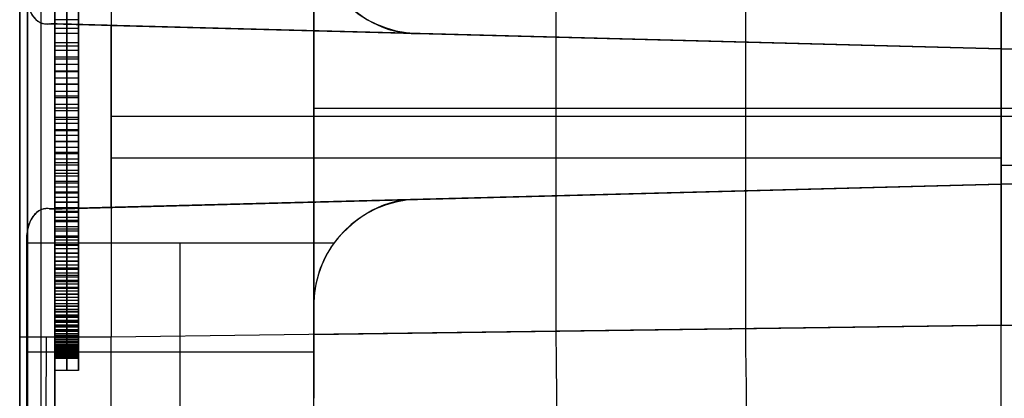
# Model space of a CAD drawing. Extents: x -8 to 8, y 0 to 107.
# Tile 210 of 256: x -8.42 to -0.04, y 42.29 to 45.5. Entities that reach past the tile are written whole.
import ezdxf

# ---------------------------------------------------------------- set-up
doc = ezdxf.new("R2010")
doc.units = 0
doc.layers.add('COUPLER_CASE', color=7, linetype='CONTINUOUS')

msp = doc.modelspace()

# ---------------------------------------------------------------- linework, layer by layer
at = {"layer": 'COUPLER_CASE', "color": 254}
for p, q in [((-8.4153, 42.8092, 139.111), (-8.4153, 100.3033, 139.111)), ((-8.1153, 29.3112, 71.529), (-8.1153, 100.2962, 71.529)), ((-5.9153, 39.6137, 75.5394), (-5.9153, 97.853, 75.5394)), ((-8.4153, 87.7967, 12.0583), (-8.4153, 37.7194, 12.0583)), ((-8.1153, 75.3409, 76.8432), (-8.1153, 42.5254, 76.8432)), ((-8.1153, 42.5254, 76.4698), (-8.1153, 75.3409, 76.4698)), ((-8.0153, 42.5254, 76.4698), (-8.0153, 75.3409, 76.4698)), ((-8.0153, 75.3409, 76.8432), (-8.0153, 42.5254, 76.8432)), ((-7.9153, 75.3409, 76.4698), (-7.9153, 42.5254, 76.4698)), ((-7.9153, 42.5254, 76.8432), (-7.9153, 75.3409, 76.8432)), ((-5.9153, 42.8315, 137.4549), (-5.9153, 46.6752, 137.4549)), ((-5.9153, 46.2884, 13.7143), (-5.9153, 43.0784, 13.7143)), ((-7.6363, 45.8535, 139.9107), (-7.6363, 42.8092, 139.9107)), ((-8.1153, 45.503, 78.1092), (-8.1153, 45.7358, 78.0016)), ((-8.0153, 45.503, 78.1092), (-8.0153, 45.7358, 78.0016)), ((-7.9153, 45.7358, 78.0016), (-7.9153, 45.503, 78.1092)), ((-3.8533, 42.8602, 140.0098), (-3.8533, 45.7445, 140.0098)), ((-2.2428, 42.881, 137.5511), (-2.2428, 45.7023, 137.5511)), ((-0.0703, 45.6454, 138.6088), (-0.0703, 42.911, 138.6088)), ((-0.0703, 42.9112, 140.1088), (-0.0703, 45.6454, 140.1088)), ((-8.1153, 45.5578, 87.0106), (-8.1153, 45.3077, 86.9429)), ((-8.0153, 45.5578, 87.0106), (-8.0153, 45.3077, 86.9429)), ((-7.9153, 45.3077, 86.9429), (-7.9153, 45.5578, 87.0106)), ((-7.9153, 42.6834, 82.3385), (-7.9153, 45.5496, 82.3385)), ((-8.1619, 45.4703, 11.474), (-8.1506, 45.4702, 11.4637)), ((-0.0703, 45.2584, 11.474), (-8.1619, 45.4703, 11.474)), ((-8.1506, 45.4702, 11.4637), (-0.0703, 45.2586, 11.4604)), ((-7.9153, 45.503, 78.1092), (-8.1153, 45.503, 78.1092)), ((-8.1153, 45.2788, 78.2262), (-8.1153, 45.503, 78.1092)), ((-8.0153, 45.2788, 78.2262), (-8.0153, 45.503, 78.1092)), ((-7.9153, 45.503, 78.1092), (-7.9153, 45.2788, 78.2262)), ((-0.0703, 45.2586, 11.2621), (-7.6931, 45.4582, 11.2621)), ((-7.6363, 43.9101, 11.2585), (-7.6363, 45.4567, 11.2585)), ((-7.6363, 45.4567, 11.2585), (-0.0703, 45.2586, 11.0604)), ((-8.1153, 45.4327, 86.9768), (-7.9153, 45.4327, 86.9768)), ((-8.1153, 45.3909, 78.1677), (-7.9153, 45.3909, 78.1677)), ((-5.0389, 45.3887, 13.6914), (1.4297, 45.2193, 13.522)), ((-0.0703, 45.2586, 11.4877), (-5.0389, 45.3887, 11.4858)), ((-5.0389, 45.3887, 13.6914), (-5.0389, 45.3887, 11.4858)), ((1.0047, 45.2304, 12.5886), (-5.0389, 45.3887, 12.5886)), ((-8.1153, 45.3077, 86.9429), (-8.1153, 45.1868, 86.9054)), ((-7.9153, 45.3077, 86.9429), (-8.1153, 45.3077, 86.9429)), ((-8.0153, 45.3077, 86.9429), (-8.0153, 45.1868, 86.9054)), ((-7.9153, 45.1868, 86.9054), (-7.9153, 45.3077, 86.9429)), ((-4.1105, 45.3644, 11.4619), (-4.1105, 45.3644, 11.1662)), ((-3.8533, 44.0091, 11.1595), (-3.8533, 45.3576, 11.1595)), ((-2.2428, 44.0513, 13.6182), (-2.2428, 45.3155, 13.6182)), ((-1.8046, 45.304, 13.6067), (-1.8046, 45.304, 11.487)), ((-7.9153, 45.2788, 78.2262), (-8.1153, 45.2788, 78.2262)), ((-8.1153, 45.0632, 78.3525), (-8.1153, 45.2788, 78.2262)), ((-8.1153, 45.2473, 86.9242), (-7.9153, 45.2473, 86.9242)), ((-8.0153, 45.0632, 78.3525), (-8.0153, 45.2788, 78.2262)), ((-7.9153, 45.2788, 78.2262), (-7.9153, 45.0632, 78.3525)), ((-0.0703, 45.2586, 11.0604), (-0.0703, 44.1082, 11.0604)), ((-0.0703, 45.2586, 11.4604), (-0.0703, 45.2586, 11.0604)), ((-0.0703, 45.2586, 12.5604), (-0.0703, 45.2586, 11.4877)), ((-0.0703, 44.1082, 12.5604), (-0.0703, 45.2586, 12.5604)), ((-0.0703, 45.2586, 12.5604), (1.4297, 45.2193, 12.5997)), ((-0.0703, 44.1082, 11.8104), (-0.0703, 45.2586, 11.8104)), ((-8.1153, 45.1868, 86.9054), (-8.1153, 45.0687, 86.8653)), ((-7.9153, 45.1868, 86.9054), (-8.1153, 45.1868, 86.9054)), ((-8.1153, 45.171, 78.2894), (-7.9153, 45.171, 78.2894)), ((-8.1153, 45.1278, 86.8853), (-7.9153, 45.1278, 86.8853)), ((-8.0153, 45.1868, 86.9054), (-8.0153, 45.0687, 86.8653)), ((-7.9153, 45.0687, 86.8653), (-7.9153, 45.1868, 86.9054)), ((-8.1153, 45.0687, 86.8653), (-8.1153, 44.9534, 86.8228)), ((-7.9153, 45.0687, 86.8653), (-8.1153, 45.0687, 86.8653)), ((-7.9153, 45.0632, 78.3525), (-8.1153, 45.0632, 78.3525)), ((-8.1153, 44.8562, 78.488), (-8.1153, 45.0632, 78.3525)), ((-8.0153, 45.0687, 86.8653), (-8.0153, 44.9534, 86.8228)), ((-8.0153, 44.8562, 78.488), (-8.0153, 45.0632, 78.3525)), ((-7.9153, 44.9534, 86.8228), (-7.9153, 45.0687, 86.8653)), ((-7.9153, 45.0632, 78.3525), (-7.9153, 44.8562, 78.488)), ((-8.1153, 45.0111, 86.8441), (-7.9153, 45.0111, 86.8441)), ((-8.1153, 44.9597, 78.4202), (-7.9153, 44.9597, 78.4202)), ((-8.1153, 44.9534, 86.8228), (-8.1153, 44.8408, 86.7779)), ((-7.9153, 44.9534, 86.8228), (-8.1153, 44.9534, 86.8228)), ((-8.1153, 44.8971, 86.8003), (-7.9153, 44.8971, 86.8003)), ((-8.0153, 44.9534, 86.8228), (-8.0153, 44.8408, 86.7779)), ((-7.9153, 44.8408, 86.7779), (-7.9153, 44.9534, 86.8228)), ((-7.9153, 44.8562, 78.488), (-8.1153, 44.8562, 78.488)), ((-8.1153, 44.6581, 78.6325), (-8.1153, 44.8562, 78.488)), ((-8.1153, 44.8408, 86.7779), (-8.1153, 44.731, 86.7305)), ((-7.9153, 44.8408, 86.7779), (-8.1153, 44.8408, 86.7779)), ((-8.0153, 44.6581, 78.6325), (-8.0153, 44.8562, 78.488)), ((-8.0153, 44.8408, 86.7779), (-8.0153, 44.731, 86.7305)), ((-7.9153, 44.8562, 78.488), (-7.9153, 44.6581, 78.6325)), ((-7.9153, 44.731, 86.7305), (-7.9153, 44.8408, 86.7779)), ((-8.1153, 44.7859, 86.7542), (-7.9153, 44.7859, 86.7542)), ((-8.1153, 44.7571, 78.5602), (-7.9153, 44.7571, 78.5602)), ((-8.1153, 44.731, 86.7305), (-8.1153, 44.624, 86.6807)), ((-7.9153, 44.731, 86.7305), (-8.1153, 44.731, 86.7305)), ((-8.0153, 44.731, 86.7305), (-8.0153, 44.624, 86.6807)), ((-7.9153, 44.624, 86.6807), (-7.9153, 44.731, 86.7305)), ((-5.9153, 44.7534, 137.4549), (1.4297, 44.7534, 137.6473)), ((-8.1153, 44.6775, 86.7056), (-7.9153, 44.6775, 86.7056)), ((-7.9153, 44.6581, 78.6325), (-8.1153, 44.6581, 78.6325)), ((-8.1153, 44.4686, 78.7859), (-8.1153, 44.6581, 78.6325)), ((-8.1153, 44.624, 86.6807), (-8.1153, 44.5198, 86.6285)), ((-7.9153, 44.624, 86.6807), (-8.1153, 44.624, 86.6807)), ((-8.0153, 44.4686, 78.7859), (-8.0153, 44.6581, 78.6325)), ((-8.0153, 44.624, 86.6807), (-8.0153, 44.5198, 86.6285)), ((-7.9153, 44.6581, 78.6325), (-7.9153, 44.4686, 78.7859)), ((-7.9153, 44.5198, 86.6285), (-7.9153, 44.624, 86.6807)), ((-0.0703, 44.6834, 11.0604), (-7.6363, 44.6834, 11.2585)), ((1.4297, 44.6834, 13.522), (-5.9153, 44.6834, 13.7143)), ((-0.0703, 44.6834, 12.5604), (-0.0703, 44.6834, 11.0604)), ((1.4297, 44.6834, 12.5997), (-0.0703, 44.6834, 12.5604)), ((-8.1153, 44.5719, 86.6546), (-7.9153, 44.5719, 86.6546)), ((-8.1153, 44.5633, 78.7092), (-7.9153, 44.5633, 78.7092)), ((-8.1153, 44.5198, 86.6285), (-8.1153, 44.4183, 86.5739)), ((-7.9153, 44.5198, 86.6285), (-8.1153, 44.5198, 86.6285)), ((-8.1153, 44.4691, 86.6012), (-7.9153, 44.4691, 86.6012)), ((-7.9153, 44.4686, 78.7859), (-8.1153, 44.4686, 78.7859)), ((-8.1153, 44.2881, 78.9481), (-8.1153, 44.4686, 78.7859)), ((-8.0153, 44.5198, 86.6285), (-8.0153, 44.4183, 86.5739)), ((-8.0153, 44.2881, 78.9481), (-8.0153, 44.4686, 78.7859)), ((-7.9153, 44.4183, 86.5739), (-7.9153, 44.5198, 86.6285)), ((-7.9153, 44.4686, 78.7859), (-7.9153, 44.2881, 78.9481)), ((-8.1153, 44.4183, 86.5739), (-8.1153, 44.3197, 86.517)), ((-7.9153, 44.4183, 86.5739), (-8.1153, 44.4183, 86.5739)), ((-8.1153, 44.3783, 78.867), (-7.9153, 44.3783, 78.867)), ((-8.1153, 44.369, 86.5455), (-7.9153, 44.369, 86.5455)), ((-8.0153, 44.4183, 86.5739), (-8.0153, 44.3197, 86.517)), ((-7.9153, 44.3197, 86.517), (-7.9153, 44.4183, 86.5739)), ((-8.1153, 44.3197, 86.517), (-8.1153, 44.2237, 86.4577)), ((-7.9153, 44.3197, 86.517), (-8.1153, 44.3197, 86.517)), ((-7.9153, 44.2881, 78.9481), (-8.1153, 44.2881, 78.9481)), ((-8.1153, 44.1164, 79.1188), (-8.1153, 44.2881, 78.9481)), ((-8.0153, 44.3197, 86.517), (-8.0153, 44.2237, 86.4577)), ((-8.0153, 44.1164, 79.1188), (-8.0153, 44.2881, 78.9481)), ((-7.9153, 44.2237, 86.4577), (-7.9153, 44.3197, 86.517)), ((-7.9153, 44.2881, 78.9481), (-7.9153, 44.1164, 79.1188)), ((-7.6363, 44.3313, 139.9107), (-0.0703, 44.3313, 140.1088)), ((-8.1153, 44.2717, 86.4874), (-7.9153, 44.2717, 86.4874)), ((-8.1153, 44.2237, 86.4577), (-8.1153, 44.1307, 86.3961)), ((-7.9153, 44.2237, 86.4577), (-8.1153, 44.2237, 86.4577)), ((-8.1153, 44.2022, 79.0334), (-7.9153, 44.2022, 79.0334)), ((-8.0153, 44.2237, 86.4577), (-8.0153, 44.1307, 86.3961)), ((-7.9153, 44.1307, 86.3961), (-7.9153, 44.2237, 86.4577)), ((-0.0703, 44.2681, 138.6088), (1.4297, 44.2681, 138.5696)), ((-8.1153, 44.1772, 86.4269), (-7.9153, 44.1772, 86.4269)), ((-8.1153, 44.1307, 86.3961), (-8.1153, 44.0403, 86.3321)), ((-7.9153, 44.1307, 86.3961), (-8.1153, 44.1307, 86.3961)), ((-8.0153, 44.1307, 86.3961), (-8.0153, 44.0403, 86.3321)), ((-7.9153, 44.0403, 86.3321), (-7.9153, 44.1307, 86.3961)), ((1.4297, 44.1475, 13.522), (-5.0389, 43.9781, 13.6914)), ((-5.0389, 43.9781, 12.5886), (1.0047, 44.1364, 12.5886)), ((1.4297, 44.1475, 12.5997), (-0.0703, 44.1082, 12.5604)), ((-8.1618, 43.8965, 11.474), (-0.0703, 44.1084, 11.474)), ((-0.0703, 44.1082, 11.4604), (-8.1506, 43.8966, 11.4637)), ((-7.9153, 44.1164, 79.1188), (-8.1153, 44.1164, 79.1188)), ((-8.1153, 43.9537, 79.2981), (-8.1153, 44.1164, 79.1188)), ((-8.1153, 44.0855, 86.3641), (-7.9153, 44.0855, 86.3641)), ((-8.1153, 44.0403, 86.3321), (-8.1153, 43.9528, 86.2659)), ((-7.9153, 44.0403, 86.3321), (-8.1153, 44.0403, 86.3321)), ((-8.1153, 44.0351, 79.2085), (-7.9153, 44.0351, 79.2085)), ((-8.0153, 43.9537, 79.2981), (-8.0153, 44.1164, 79.1188)), ((-8.0153, 44.0403, 86.3321), (-8.0153, 43.9528, 86.2659)), ((-7.9153, 44.1164, 79.1188), (-7.9153, 43.9537, 79.2981)), ((-7.9153, 43.9528, 86.2659), (-7.9153, 44.0403, 86.3321)), ((-7.6931, 43.9086, 11.2621), (-0.0703, 44.1082, 11.2621)), ((-0.0703, 44.1082, 11.0604), (-7.6363, 43.9101, 11.2585)), ((-5.0389, 43.9781, 11.4858), (-0.0703, 44.1082, 11.4877)), ((-1.8046, 44.0628, 13.6067), (-1.8046, 44.0628, 11.487)), ((-0.0703, 44.1082, 11.4877), (-0.0703, 44.1082, 12.5604)), ((-0.0703, 44.1082, 11.0604), (-0.0703, 44.1082, 11.4604)), ((-8.1153, 43.9965, 86.299), (-7.9153, 43.9965, 86.299)), ((-7.9153, 43.9537, 79.2981), (-8.1153, 43.9537, 79.2981)), ((-8.1153, 43.8001, 79.4857), (-8.1153, 43.9537, 79.2981)), ((-8.1153, 43.9528, 86.2659), (-8.1153, 43.868, 86.1974)), ((-7.9153, 43.9528, 86.2659), (-8.1153, 43.9528, 86.2659)), ((-8.0153, 43.8001, 79.4857), (-8.0153, 43.9537, 79.2981)), ((-8.0153, 43.9528, 86.2659), (-8.0153, 43.868, 86.1974)), ((-7.9153, 43.9537, 79.2981), (-7.9153, 43.8001, 79.4857)), ((-7.9153, 43.868, 86.1974), (-7.9153, 43.9528, 86.2659)), ((-5.0389, 43.9781, 11.4858), (-5.0389, 43.9781, 13.6914)), ((-4.1105, 44.0024, 11.4619), (-4.1105, 44.0024, 11.1662)), ((-8.1153, 43.9104, 86.2317), (-7.9153, 43.9104, 86.2317)), ((-8.1153, 43.8769, 79.3919), (-7.9153, 43.8769, 79.3919)), ((-8.1153, 43.868, 86.1974), (-8.1153, 43.7861, 86.1266)), ((-7.9153, 43.868, 86.1974), (-8.1153, 43.868, 86.1974)), ((-8.0153, 43.868, 86.1974), (-8.0153, 43.7861, 86.1266)), ((-7.9153, 43.7861, 86.1266), (-7.9153, 43.868, 86.1974)), ((-8.1153, 43.827, 86.162), (-7.9153, 43.827, 86.162)), ((-7.9153, 43.8001, 79.4857), (-8.1153, 43.8001, 79.4857)), ((-8.1153, 43.6556, 79.6815), (-8.1153, 43.8001, 79.4857)), ((-8.1153, 43.7861, 86.1266), (-8.1153, 43.7069, 86.0535)), ((-7.9153, 43.7861, 86.1266), (-8.1153, 43.7861, 86.1266)), ((-8.0153, 43.6556, 79.6815), (-8.0153, 43.8001, 79.4857)), ((-8.0153, 43.7861, 86.1266), (-8.0153, 43.7069, 86.0535)), ((-7.9153, 43.8001, 79.4857), (-7.9153, 43.6556, 79.6815)), ((-7.9153, 43.7069, 86.0535), (-7.9153, 43.7861, 86.1266)), ((-8.1153, 43.7465, 86.0901), (-7.9153, 43.7465, 86.0901)), ((-8.1153, 43.7279, 79.5836), (-7.9153, 43.7279, 79.5836)), ((-8.1153, 43.7069, 86.0535), (-8.1153, 43.6305, 85.9783)), ((-7.9153, 43.7069, 86.0535), (-8.1153, 43.7069, 86.0535)), ((-8.0153, 43.7069, 86.0535), (-8.0153, 43.6305, 85.9783)), ((-7.9153, 43.6305, 85.9783), (-7.9153, 43.7069, 86.0535)), ((-8.1153, 43.6687, 86.0159), (-7.9153, 43.6687, 86.0159)), ((-7.9153, 43.6556, 79.6815), (-8.1153, 43.6556, 79.6815)), ((-8.1153, 43.5202, 79.8853), (-8.1153, 43.6556, 79.6815)), ((-8.1153, 43.6305, 85.9783), (-8.1153, 43.5569, 85.9007)), ((-7.9153, 43.6305, 85.9783), (-8.1153, 43.6305, 85.9783)), ((-8.0153, 43.5202, 79.8853), (-8.0153, 43.6556, 79.6815)), ((-8.0153, 43.6305, 85.9783), (-8.0153, 43.5569, 85.9007)), ((-7.9153, 43.6556, 79.6815), (-7.9153, 43.5202, 79.8853)), ((-7.9153, 43.5569, 85.9007), (-7.9153, 43.6305, 85.9783)), ((-8.3565, 43.6084, 11.7571), (-5.7428, 43.6084, 11.8255)), ((-8.3565, 43.6084, 11.7571), (-8.3565, 41.7584, 11.7571)), ((-8.1153, 43.5937, 85.9395), (-7.9153, 43.5937, 85.9395)), ((-8.1153, 43.5879, 79.7834), (-7.9153, 43.5879, 79.7834)), ((-8.1153, 43.5569, 85.9007), (-8.1153, 43.486, 85.821)), ((-7.9153, 43.5569, 85.9007), (-8.1153, 43.5569, 85.9007)), ((-8.0153, 43.5569, 85.9007), (-8.0153, 43.486, 85.821)), ((-7.9153, 43.486, 85.821), (-7.9153, 43.5569, 85.9007)), ((-7.0496, 41.7584, 11.7913), (-7.0496, 43.6084, 11.7913)), ((-8.1153, 43.5215, 85.8609), (-7.9153, 43.5215, 85.8609)), ((-7.9153, 43.5202, 79.8853), (-8.1153, 43.5202, 79.8853)), ((-8.1153, 43.3941, 80.0971), (-8.1153, 43.5202, 79.8853)), ((-8.1153, 43.486, 85.821), (-8.1153, 43.4181, 85.7391)), ((-7.9153, 43.486, 85.821), (-8.1153, 43.486, 85.821)), ((-8.1153, 43.4571, 79.9912), (-7.9153, 43.4571, 79.9912)), ((-8.1153, 43.4521, 85.78), (-7.9153, 43.4521, 85.78)), ((-8.0153, 43.3941, 80.0971), (-8.0153, 43.5202, 79.8853)), ((-8.0153, 43.486, 85.821), (-8.0153, 43.4181, 85.7391)), ((-7.9153, 43.5202, 79.8853), (-7.9153, 43.3941, 80.0971)), ((-7.9153, 43.4181, 85.7391), (-7.9153, 43.486, 85.821)), ((-8.1153, 43.4181, 85.7391), (-8.1153, 43.3528, 85.655)), ((-7.9153, 43.4181, 85.7391), (-8.1153, 43.4181, 85.7391)), ((-7.9153, 43.3941, 80.0971), (-8.1153, 43.3941, 80.0971)), ((-8.1153, 43.2772, 80.3166), (-8.1153, 43.3941, 80.0971)), ((-8.1153, 43.3855, 85.697), (-7.9153, 43.3855, 85.697)), ((-8.0153, 43.4181, 85.7391), (-8.0153, 43.3528, 85.655)), ((-8.0153, 43.2772, 80.3166), (-8.0153, 43.3941, 80.0971)), ((-7.9153, 43.3528, 85.655), (-7.9153, 43.4181, 85.7391)), ((-7.9153, 43.3941, 80.0971), (-7.9153, 43.2772, 80.3166)), ((-8.1153, 43.3528, 85.655), (-8.1153, 43.2904, 85.5687)), ((-7.9153, 43.3528, 85.655), (-8.1153, 43.3528, 85.655)), ((-8.1153, 43.3356, 80.2069), (-7.9153, 43.3356, 80.2069)), ((-8.1153, 43.3216, 85.6118), (-7.9153, 43.3216, 85.6118)), ((-8.1153, 43.2904, 85.5687), (-8.1153, 43.2308, 85.4803)), ((-7.9153, 43.2904, 85.5687), (-8.1153, 43.2904, 85.5687)), ((-8.0153, 43.3528, 85.655), (-8.0153, 43.2904, 85.5687)), ((-8.0153, 43.2904, 85.5687), (-8.0153, 43.2308, 85.4803)), ((-7.9153, 43.2904, 85.5687), (-7.9153, 43.3528, 85.655)), ((-7.9153, 43.2308, 85.4803), (-7.9153, 43.2904, 85.5687)), ((-7.9153, 43.2772, 80.3166), (-8.1153, 43.2772, 80.3166)), ((-8.1153, 43.1696, 80.5438), (-8.1153, 43.2772, 80.3166)), ((-8.1153, 43.2606, 85.5245), (-7.9153, 43.2606, 85.5245)), ((-8.1153, 43.2308, 85.4803), (-8.1153, 43.174, 85.3897)), ((-7.9153, 43.2308, 85.4803), (-8.1153, 43.2308, 85.4803)), ((-8.1153, 43.2234, 80.4302), (-7.9153, 43.2234, 80.4302)), ((-8.1153, 43.2024, 85.435), (-7.9153, 43.2024, 85.435)), ((-8.0153, 43.1696, 80.5438), (-8.0153, 43.2772, 80.3166)), ((-8.0153, 43.2308, 85.4803), (-8.0153, 43.174, 85.3897)), ((-7.9153, 43.2772, 80.3166), (-7.9153, 43.1696, 80.5438)), ((-7.9153, 43.174, 85.3897), (-7.9153, 43.2308, 85.4803)), ((-8.1153, 43.174, 85.3897), (-8.1153, 43.1199, 85.2971)), ((-7.9153, 43.174, 85.3897), (-8.1153, 43.174, 85.3897)), ((-7.9153, 43.1696, 80.5438), (-8.1153, 43.1696, 80.5438)), ((-8.1153, 43.0715, 80.7786), (-8.1153, 43.1696, 80.5438)), ((-8.1153, 43.147, 85.3434), (-7.9153, 43.147, 85.3434)), ((-8.1153, 43.1206, 80.6612), (-7.9153, 43.1206, 80.6612)), ((-8.1153, 43.1199, 85.2971), (-8.1153, 43.0687, 85.2023)), ((-7.9153, 43.1199, 85.2971), (-8.1153, 43.1199, 85.2971)), ((-8.0153, 43.174, 85.3897), (-8.0153, 43.1199, 85.2971)), ((-8.0153, 43.0715, 80.7786), (-8.0153, 43.1696, 80.5438)), ((-8.0153, 43.1199, 85.2971), (-8.0153, 43.0687, 85.2023)), ((-7.9153, 43.1199, 85.2971), (-7.9153, 43.174, 85.3897)), ((-7.9153, 43.1696, 80.5438), (-7.9153, 43.0715, 80.7786)), ((-7.9153, 43.0687, 85.2023), (-7.9153, 43.1199, 85.2971)), ((-8.1153, 43.0943, 85.2497), (-7.9153, 43.0943, 85.2497)), ((-7.9153, 43.0715, 80.7786), (-8.1153, 43.0715, 80.7786)), ((-8.1153, 42.9828, 81.0207), (-8.1153, 43.0715, 80.7786)), ((-8.1153, 43.0687, 85.2023), (-8.1153, 43.0203, 85.1054)), ((-7.9153, 43.0687, 85.2023), (-8.1153, 43.0687, 85.2023)), ((-8.1153, 43.0445, 85.1538), (-7.9153, 43.0445, 85.1538)), ((-8.0153, 42.9828, 81.0207), (-8.0153, 43.0715, 80.7786)), ((-8.0153, 43.0687, 85.2023), (-8.0153, 43.0203, 85.1054)), ((-7.9153, 43.0715, 80.7786), (-7.9153, 42.9828, 81.0207)), ((-7.9153, 43.0203, 85.1054), (-7.9153, 43.0687, 85.2023)), ((-5.9153, 43.0784, 11.821), (-5.9153, 42.2884, 11.821)), ((-5.9153, 43.0784, 13.7143), (-5.9153, 43.0784, 11.821)), ((-8.1153, 43.0272, 80.8996), (-7.9153, 43.0272, 80.8996)), ((-8.1153, 43.0203, 85.1054), (-8.1153, 42.9747, 85.0065)), ((-7.9153, 43.0203, 85.1054), (-8.1153, 43.0203, 85.1054)), ((-8.1153, 42.9975, 85.0559), (-7.9153, 42.9975, 85.0559)), ((-7.9153, 42.9828, 81.0207), (-8.1153, 42.9828, 81.0207)), ((-8.1153, 42.9037, 81.27), (-8.1153, 42.9828, 81.0207)), ((-8.1153, 42.9747, 85.0065), (-8.1153, 42.9319, 84.9055)), ((-7.9153, 42.9747, 85.0065), (-8.1153, 42.9747, 85.0065)), ((-8.1153, 42.9533, 84.956), (-7.9153, 42.9533, 84.956)), ((-8.0153, 43.0203, 85.1054), (-8.0153, 42.9747, 85.0065)), ((-8.0153, 42.9037, 81.27), (-8.0153, 42.9828, 81.0207)), ((-8.0153, 42.9747, 85.0065), (-8.0153, 42.9319, 84.9055)), ((-7.9153, 42.9747, 85.0065), (-7.9153, 43.0203, 85.1054)), ((-7.9153, 42.9828, 81.0207), (-7.9153, 42.9037, 81.27)), ((-7.9153, 42.9319, 84.9055), (-7.9153, 42.9747, 85.0065)), ((-8.1153, 42.9433, 81.1453), (-7.9153, 42.9433, 81.1453)), ((-8.1153, 42.9319, 84.9055), (-8.1153, 42.8919, 84.8024)), ((-7.9153, 42.9319, 84.9055), (-8.1153, 42.9319, 84.9055)), ((-8.1153, 42.9119, 84.8539), (-7.9153, 42.9119, 84.8539)), ((-7.9153, 42.9037, 81.27), (-8.1153, 42.9037, 81.27)), ((-8.1153, 42.8341, 81.5264), (-8.1153, 42.9037, 81.27)), ((-8.1153, 42.8919, 84.8024), (-8.1153, 42.8547, 84.6974)), ((-7.9153, 42.8919, 84.8024), (-8.1153, 42.8919, 84.8024)), ((-8.1153, 42.8733, 84.7499), (-7.9153, 42.8733, 84.7499)), ((-8.1153, 42.8689, 81.3982), (-7.9153, 42.8689, 81.3982)), ((-8.0153, 42.9319, 84.9055), (-8.0153, 42.8919, 84.8024)), ((-8.0153, 42.8341, 81.5264), (-8.0153, 42.9037, 81.27)), ((-8.0153, 42.8919, 84.8024), (-8.0153, 42.8547, 84.6974)), ((-7.9153, 42.8919, 84.8024), (-7.9153, 42.9319, 84.9055)), ((-7.9153, 42.9037, 81.27), (-7.9153, 42.8341, 81.5264)), ((-7.9153, 42.8547, 84.6974), (-7.9153, 42.8919, 84.8024)), ((-7.6363, 42.8092, 139.9107), (-0.0703, 42.9112, 140.1088)), ((-5.9153, 42.8315, 137.4549), (1.4297, 42.9306, 137.6473)), ((-0.0703, 42.911, 138.6088), (1.4297, 42.8907, 138.5696)), ((-8.1153, 42.8547, 84.6974), (-8.1153, 42.8203, 84.5903)), ((-7.9153, 42.8547, 84.6974), (-8.1153, 42.8547, 84.6974)), ((-8.1153, 42.8375, 84.6438), (-7.9153, 42.8375, 84.6438)), ((-7.9153, 42.8341, 81.5264), (-8.1153, 42.8341, 81.5264)), ((-8.1153, 42.7742, 81.7898), (-8.1153, 42.8341, 81.5264)), ((-8.1153, 42.8203, 84.5903), (-8.1153, 42.7887, 84.4813)), ((-7.9153, 42.8203, 84.5903), (-8.1153, 42.8203, 84.5903)), ((-8.1153, 42.8045, 84.5358), (-7.9153, 42.8045, 84.5358)), ((-8.1153, 42.8041, 81.6581), (-7.9153, 42.8041, 81.6581)), ((-8.1153, 42.7887, 84.4813), (-8.1153, 42.76, 84.3702)), ((-7.9153, 42.7887, 84.4813), (-8.1153, 42.7887, 84.4813)), ((-8.0153, 42.8547, 84.6974), (-8.0153, 42.8203, 84.5903)), ((-8.0153, 42.7742, 81.7898), (-8.0153, 42.8341, 81.5264)), ((-8.0153, 42.8203, 84.5903), (-8.0153, 42.7887, 84.4813)), ((-8.0153, 42.7887, 84.4813), (-8.0153, 42.76, 84.3702)), ((-7.9153, 42.8203, 84.5903), (-7.9153, 42.8547, 84.6974)), ((-7.9153, 42.8341, 81.5264), (-7.9153, 42.7742, 81.7898)), ((-7.9153, 42.7887, 84.4813), (-7.9153, 42.8203, 84.5903)), ((-7.9153, 42.76, 84.3702), (-7.9153, 42.7887, 84.4813)), ((-8.1153, 42.7744, 84.4257), (-7.9153, 42.7744, 84.4257)), ((-7.9153, 42.7742, 81.7898), (-8.1153, 42.7742, 81.7898)), ((-8.1153, 42.724, 82.0599), (-8.1153, 42.7742, 81.7898)), ((-8.1153, 42.76, 84.3702), (-8.1153, 42.711, 84.1422)), ((-7.9153, 42.76, 84.3702), (-8.1153, 42.76, 84.3702)), ((-8.1153, 42.7491, 81.9249), (-7.9153, 42.7491, 81.9249)), ((-8.1153, 42.7355, 84.2562), (-7.9153, 42.7355, 84.2562)), ((-7.9153, 42.724, 82.0599), (-8.1153, 42.724, 82.0599)), ((-8.1153, 42.6836, 82.3368), (-8.1153, 42.724, 82.0599)), ((-8.1153, 42.711, 84.1422), (-8.1153, 42.6731, 83.9065)), ((-7.9153, 42.711, 84.1422), (-8.1153, 42.711, 84.1422)), ((-8.1153, 42.7038, 82.1984), (-7.9153, 42.7038, 82.1984)), ((-8.0153, 42.724, 82.0599), (-8.0153, 42.7742, 81.7898)), ((-8.0153, 42.76, 84.3702), (-8.0153, 42.711, 84.1422)), ((-8.0153, 42.6836, 82.3368), (-8.0153, 42.724, 82.0599)), ((-8.0153, 42.711, 84.1422), (-8.0153, 42.6731, 83.9065)), ((-7.9153, 42.7742, 81.7898), (-7.9153, 42.724, 82.0599)), ((-7.9153, 42.711, 84.1422), (-7.9153, 42.76, 84.3702)), ((-7.9153, 42.724, 82.0599), (-7.9153, 42.6836, 82.3368)), ((-7.9153, 42.6731, 83.9065), (-7.9153, 42.711, 84.1422)), ((-8.3565, 42.6834, 11.7571), (-5.9153, 42.6834, 11.821)), ((-8.1153, 42.692, 84.0244), (-7.9153, 42.692, 84.0244)), ((-8.1153, 42.6535, 82.6163), (-8.1153, 42.6836, 82.3368)), ((-8.1153, 42.6836, 82.3368), (-7.9153, 42.6836, 82.3368)), ((-8.1153, 42.6731, 83.9065), (-8.1153, 42.6466, 83.6632)), ((-7.9153, 42.6731, 83.9065), (-8.1153, 42.6731, 83.9065)), ((-8.1153, 42.6685, 82.4766), (-7.9153, 42.6685, 82.4766)), ((-8.1153, 42.6599, 83.7849), (-7.9153, 42.6599, 83.7849)), ((-7.9153, 42.6535, 82.6163), (-8.1153, 42.6535, 82.6163)), ((-8.1153, 42.6348, 82.8888), (-8.1153, 42.6535, 82.6163)), ((-8.1153, 42.6466, 83.6632), (-8.1153, 42.6314, 83.4124)), ((-7.9153, 42.6466, 83.6632), (-8.1153, 42.6466, 83.6632)), ((-8.1153, 42.6442, 82.7526), (-7.9153, 42.6442, 82.7526)), ((-8.1153, 42.639, 83.5378), (-7.9153, 42.639, 83.5378)), ((-7.9153, 42.6348, 82.8888), (-8.1153, 42.6348, 82.8888)), ((-8.1153, 42.6275, 83.1543), (-8.1153, 42.6348, 82.8888)), ((-8.1153, 42.6314, 83.4124), (-8.1153, 42.6275, 83.1543)), ((-7.9153, 42.6314, 83.4124), (-8.1153, 42.6314, 83.4124)), ((-8.1153, 42.6311, 83.0216), (-7.9153, 42.6311, 83.0216)), ((-8.1153, 42.6294, 83.2833), (-7.9153, 42.6294, 83.2833)), ((-7.9153, 42.6275, 83.1543), (-8.1153, 42.6275, 83.1543)), ((-8.0153, 42.6535, 82.6163), (-8.0153, 42.6836, 82.3368)), ((-8.0153, 42.6731, 83.9065), (-8.0153, 42.6466, 83.6632)), ((-8.0153, 42.6348, 82.8888), (-8.0153, 42.6535, 82.6163)), ((-8.0153, 42.6466, 83.6632), (-8.0153, 42.6314, 83.4124)), ((-8.0153, 42.6275, 83.1543), (-8.0153, 42.6348, 82.8888)), ((-8.0153, 42.6314, 83.4124), (-8.0153, 42.6275, 83.1543)), ((-7.9153, 42.6836, 82.3368), (-7.9153, 42.6535, 82.6163)), ((-7.9153, 42.6466, 83.6632), (-7.9153, 42.6731, 83.9065)), ((-7.9153, 42.6535, 82.6163), (-7.9153, 42.6348, 82.8888)), ((-7.9153, 42.6314, 83.4124), (-7.9153, 42.6466, 83.6632)), ((-7.9153, 42.6348, 82.8888), (-7.9153, 42.6275, 83.1543)), ((-7.9153, 42.6275, 83.1543), (-7.9153, 42.6314, 83.4124)), ((-8.1153, 42.5254, 76.8432), (-8.1153, 42.5254, 76.4698)), ((-7.9153, 42.5254, 76.4698), (-8.1153, 42.5254, 76.4698)), ((-7.9153, 42.5254, 76.8432), (-8.1153, 42.5254, 76.8432)), ((-7.9153, 42.5254, 76.6565), (-8.1153, 42.5254, 76.6565)), ((-8.0153, 42.5254, 76.8432), (-8.0153, 42.5254, 76.4698)), ((-7.9153, 42.5254, 76.4698), (-7.9153, 42.5254, 76.8432))]:
    msp.add_line(p, q, dxfattribs=at)
at = {"layer": 'COUPLER_CASE', "color": 254, "extrusion": (1, 0, 0)}
msp.add_arc((178.6829, 326.8633, -8.2319), 308.0851, 241.730293, 256.48012, dxfattribs=at)
at = {"layer": 'COUPLER_CASE', "color": 254, "extrusion": (1, -3.81247e-12, -7.08906e-12)}
msp.add_arc((178.6829, 326.8633, -8.1153), 307.8834, 241.730903, 256.481603, dxfattribs=at)
at = {"layer": 'COUPLER_CASE', "color": 254, "extrusion": (1, -1.80646e-15, -5.99185e-16)}
msp.add_arc((178.6829, 326.8633, -8.3484), 308.2869, 241.72969, 256.443768, dxfattribs=at)
at = {"layer": 'COUPLER_CASE', "color": 254, "extrusion": (1, 3.21106e-11, -1.22682e-11)}
msp.add_arc((178.6825, 326.8615, -8.4153), 308.535, 241.7281, 256.443752, dxfattribs=at)
at = {"layer": 'COUPLER_CASE', "color": 254, "extrusion": (1, -1.67371e-10, -1.20473e-10)}
msp.add_arc((54.0157, 98.237, -8.4153), 17.5056, 87.94558, 163.54773, dxfattribs=at)
at = {"layer": 'COUPLER_CASE', "color": 254, "extrusion": (1, 5.13804e-15, -1.67959e-15)}
msp.add_arc((54.0159, 98.2369, -8.3484), 17.2558, 87.91629, 163.5776, dxfattribs=at)
at = {"layer": 'COUPLER_CASE', "color": 254, "extrusion": (1, -7.30894e-16, -7.81053e-18)}
msp.add_arc((54.0159, 98.2369, -8.1153), 16.8522, 87.89149, 163.62729, dxfattribs=at)
at = {"layer": 'COUPLER_CASE', "color": 254, "extrusion": (0.026177, 3.20927e-15, 0.999657)}
msp.add_arc((46.2885, 5.3722, 13.5548), 0.9001, 90.00946, 178.51017, dxfattribs=at)
at = {"layer": 'COUPLER_CASE', "color": 254}
for centre, start, end in [((-5.0153, 46.2884, 12.6), 180, 268.5), ((-5.0153, 43.0784, 12.6), 91.5, 180)]:
    msp.add_arc(centre, 0.9, start, end, dxfattribs=at)
at = {"layer": 'COUPLER_CASE', "color": 254, "extrusion": (0.745414, -0.137271, 0.652315)}
msp.add_arc((43.5409, 19.3739, -4.841), 0.3086, 99.82146, 192.97487, dxfattribs=at)
at = {"layer": 'COUPLER_CASE', "color": 254, "extrusion": (0.759235, -0.116193, 0.640361)}
msp.add_arc((44.0099, 18.4506, -4.1326), 0.3049, 97.96164, 192.59385, dxfattribs=at)
at = {"layer": 'COUPLER_CASE', "color": 254, "extrusion": (0.53782, 0.299794, 0.787955)}
msp.add_arc((42.9444, -7.2158, 19.9475), 0.9125, 101.37869, 157.93639, dxfattribs=at)
at = {"layer": 'COUPLER_CASE', "color": 254, "extrusion": (0.026177, 0.999657, 1.36217e-12)}
msp.add_arc((8.8027, 12.0587, 45.2412), 0.8004, 271.49817, 311.9825, dxfattribs=at)
at = {"layer": 'COUPLER_CASE', "color": 254, "extrusion": (1, -1.42884e-15, 0)}
for centre, start, end in [((45.7584, 11.474, -4.2134), 178.23586, 180), ((43.6084, 11.474, -4.2134), 358.23567, 1.76414)]:
    msp.add_arc(centre, 0.3915, start, end, dxfattribs=at)
at = {"layer": 'COUPLER_CASE', "color": 254, "extrusion": (1, -1.46319e-15, 0)}
msp.add_arc((45.7584, 11.474, -4.1161), 0.3941, 180, 181.75862, dxfattribs=at)
at = {"layer": 'COUPLER_CASE', "color": 254, "extrusion": (1, -1.18642e-11, -1.62979e-13)}
msp.add_arc((45.7584, 11.474, -0.0703), 0.5, 180, 181.56111, dxfattribs=at)
at = {"layer": 'COUPLER_CASE', "color": 254, "extrusion": (1, 2.45576e-09, -8.14895e-14)}
msp.add_arc((45.7584, 11.474, -0.0703), 0.5, 178.43889, 180, dxfattribs=at)
at = {"layer": 'COUPLER_CASE', "color": 254, "extrusion": (1, 1.40827e-08, -3.83759e-10)}
msp.add_arc((43.6084, 11.474, -0.0703), 0.5, 358.43889, 1.56111, dxfattribs=at)
at = {"layer": 'COUPLER_CASE', "color": 254, "extrusion": (0.026177, 1.78984e-15, 0.999657)}
msp.add_arc((43.0783, 5.3722, 13.5548), 0.9001, 1.48983, 89.99054, dxfattribs=at)
at = {"layer": 'COUPLER_CASE', "color": 254, "extrusion": (0.538006, -0.30052, 0.787552)}
msp.add_arc((35.0923, 27.0901, -6.8816), 0.9116, 22.07416, 78.69032, dxfattribs=at)
at = {"layer": 'COUPLER_CASE', "color": 254, "extrusion": (0.736994, 0.145392, 0.660077)}
msp.add_arc((44.3432, 8.3654, 7.9422), 0.3123, 344.46021, 79.3068, dxfattribs=at)
at = {"layer": 'COUPLER_CASE', "color": 254, "extrusion": (0.751471, 0.122968, 0.648206)}
msp.add_arc((44.3391, 9.4286, 6.7038), 0.3083, 344.86594, 81.34326, dxfattribs=at)
at = {"layer": 'COUPLER_CASE', "color": 254, "extrusion": (-0.026177, 0.999657, 9.11443e-13)}
msp.add_arc((6.4633, 12.0587, 44.0949), 0.8004, 271.49817, 311.9825, dxfattribs=at)
at = {"layer": 'COUPLER_CASE', "color": 254, "extrusion": (-0.026177, 8.66462e-14, 0.999657)}
msp.add_arc((-43.0784, -4.7041, 11.9718), 0.8998, 233.9124, 269.99913, dxfattribs=at)
at = {"layer": 'COUPLER_CASE', "color": 254, "extrusion": (0.999567, 0.013479, 0.026175)}
for centre, radius in [((42.9093, 143.0475, 1.9364), 5.5), ((42.9093, 143.0475, 0.3894), 3)]:
    msp.add_arc(centre, radius, 215.50722, 269.97978, dxfattribs=at)
at = {"layer": 'COUPLER_CASE', "color": 254, "extrusion": (1, -3.0549e-16, -5.93237e-16)}
msp.add_arc((42.9112, 143.1077, -0.0703), 2.9988, 215.50596, 270.00126, dxfattribs=at)
at = {"layer": 'COUPLER_CASE', "color": 254, "extrusion": (1, -3.02944e-15, -5.88293e-15)}
msp.add_arc((42.9109, 143.1071, -0.0703), 4.4983, 215.50596, 270.00126, dxfattribs=at)
at = {"layer": 'COUPLER_CASE', "color": 254, "extrusion": (1, -1.42944e-13, -1.66371e-14)}
msp.add_arc((42.8091, 142.9097, -8.4153), 3.7987, 242.7541, 270.00078, dxfattribs=at)
at = {"layer": 'COUPLER_CASE', "color": 254, "extrusion": (-1.05354e-13, 1, 1.03989e-13)}
msp.add_arc((7.6153, 139.111, 42.8092), 0.8, 0, 88.5, dxfattribs=at)
at = {"layer": 'COUPLER_CASE', "color": 254, "extrusion": (0.999997, -0.001157, -0.002248)}
msp.add_arc((42.7987, 142.8952, -8.552), 3.245, 242.80503, 270.01828, dxfattribs=at)
at = {"layer": 'COUPLER_CASE', "color": 254, "extrusion": (0.999969, -0.003592, -0.006975)}
msp.add_arc((42.7837, 142.8617, -8.7657), 3.0087, 242.80168, 269.95863, dxfattribs=at)
at = {"layer": 'COUPLER_CASE', "color": 254, "extrusion": (1, -1.33305e-15, -2.58867e-15)}
msp.add_arc((42.8314, 142.9528, -5.9153), 5.4979, 215.50596, 270.00126, dxfattribs=at)

doc.saveas('drawing.dxf')
